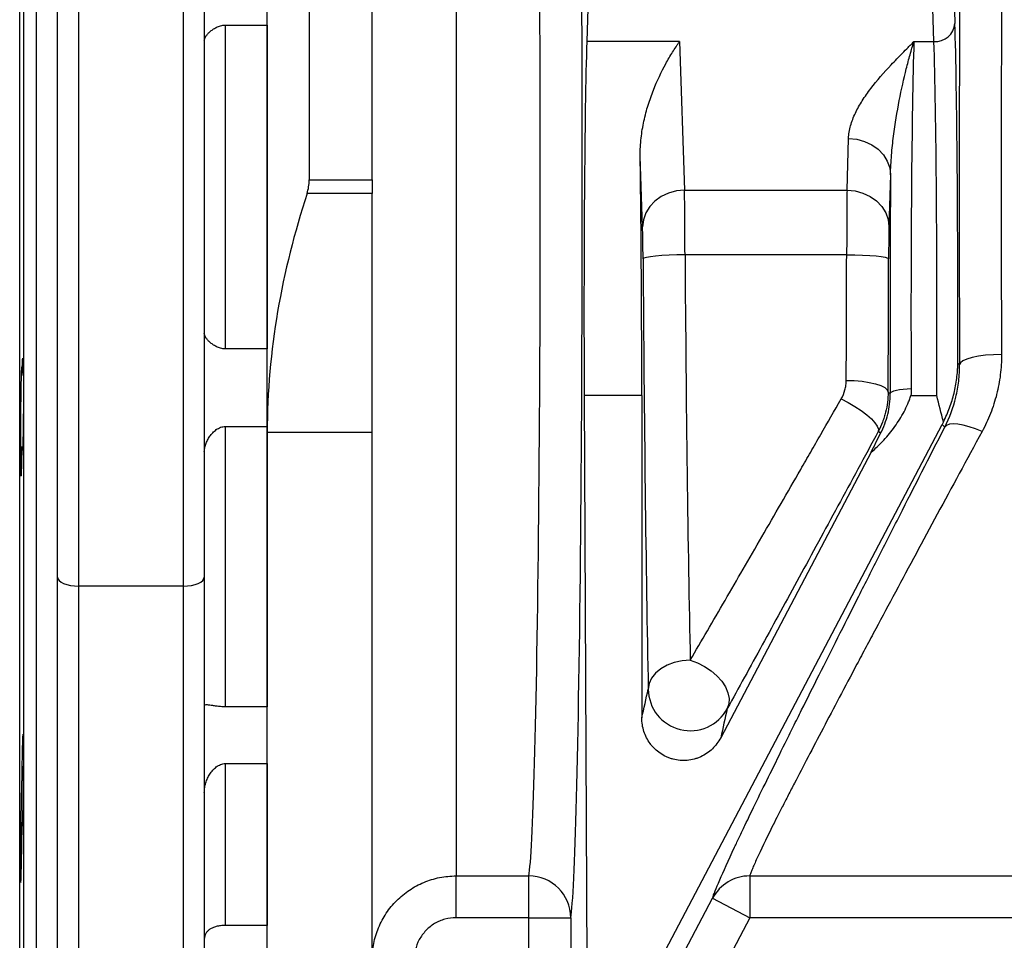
# Model space of a CAD drawing. Header units: millimetres. Extents: x 1605 to 5384, y 1283 to 6159.
# Tile 14 of 25: x 3776 to 4245, y 1704 to 2143. Entities that reach past the tile are written whole.
import ezdxf

# ---------------------------------------------------------------- set-up
doc = ezdxf.new("R2010")
doc.units = ezdxf.units.MM
doc.header["$LTSCALE"] = 2

msp = doc.modelspace()

# ---------------------------------------------------------------- linework, layer by layer
at = {"color": 7, "linetype": 'Continuous', "lineweight": 25}
for p, q in [((3775.96, 2062.87), (3775.96, 2542.87)), ((3777.88, 2062.87), (3777.88, 2432.87)), ((3783.96, 2062.87), (3783.96, 2432.87)), ((3783.96, 1692.87), (3783.96, 2432.87)), ((3913.96, 2373.64), (3913.96, 2066.24)), ((3893.96, 1945.9), (3893.96, 2357.21)), ((3943.96, 2066.24), (3943.96, 2299.51)), ((3793.96, 1876.91), (3793.96, 2226.02)), ((3863.96, 2226.02), (3863.96, 1876.91)), ((3803.96, 2221.8), (3803.96, 1872.69)), ((3853.96, 1872.69), (3853.96, 2221.8)), ((3983.96, 2216.06), (3983.96, 1734.52)), ((4219.83, 2203.63), (4221.73, 2140.83)), ((4211.74, 2132.17), (4209.84, 2194.97)), ((4047.61, 2177.82), (4046.23, 2132.17)), ((3873.96, 2140.02), (3893.96, 2140.02)), ((3873.96, 2140.02), (3873.96, 1985.71)), ((3893.96, 2140.02), (3893.96, 1985.71)), ((4090.45, 2132.17), (4046.23, 2132.17)), ((4090.45, 2132.17), (4092.84, 2061.33)), ((4202.18, 2132.17), (4211.74, 2132.17)), ((4170.3, 2061.33), (4171.04, 2085.94)), ((4072.84, 2043.92), (4071.71, 2077.59)), ((3913.96, 2066.24), (3943.96, 2066.24)), ((3943.96, 2066.24), (3943.96, 2059.75)), ((4191.04, 2068.62), (4190.3, 2044.01)), ((3775.96, 1582.87), (3775.96, 2062.87)), ((3777.88, 1692.87), (3777.88, 2062.87)), ((3783.96, 1692.87), (3783.96, 2062.87)), ((4092.84, 2061.33), (4170.3, 2061.33)), ((3943.96, 2059.75), (3912.93, 2059.75)), ((3943.96, 1945.9), (3943.96, 2059.75)), ((4170.13, 2030.6), (4093.08, 2030.6)), ((3893.96, 1985.71), (3873.96, 1985.71)), ((4223.1, 1978.9), (4223.95, 1978.21)), ((3776.66, 1973.12), (3777.12, 1973.12)), ((4045.01, 1963.44), (4046.29, 1689.27)), ((4072.48, 1963.44), (4045.01, 1963.44)), ((4072.48, 1963.44), (4072.48, 1809.86)), ((4189.91, 1965.13), (4190.87, 1964.4)), ((4200.76, 1963.44), (4213.04, 1963.44)), ((3873.96, 1948.75), (3893.96, 1948.75)), ((3873.96, 1948.75), (3873.96, 1815.12)), ((3893.96, 1948.75), (3893.96, 1815.12)), ((3898.71, 1347.73), (4215.59, 1949.62)), ((4216.92, 1948.46), (4215.59, 1949.62)), ((3943.96, 1945.9), (3893.96, 1945.9)), ((3893.96, 1692.87), (3893.96, 1945.9)), ((3943.96, 1694.53), (3943.96, 1945.9)), ((4186.31, 1945.48), (4185.18, 1946.39)), ((3777.12, 1938.83), (3776.36, 1938.83)), ((4181.73, 1936.45), (4110.08, 1800.36)), ((3793.96, 1622.87), (3793.96, 1876.91)), ((3853.96, 1872.69), (3803.96, 1872.69)), ((3863.96, 1876.91), (3863.96, 1622.87)), ((3893.96, 1815.12), (3873.96, 1815.12)), ((3873.96, 1788.06), (3893.96, 1788.06)), ((3873.96, 1788.06), (3873.96, 1710.9)), ((3893.96, 1788.06), (3893.96, 1710.9)), ((3777.11, 1783.38), (3777.12, 1783.38)), ((3777.12, 1758.28), (3776.48, 1758.28)), ((3983.96, 1734.52), (4018.61, 1734.52)), ((3983.96, 1714.62), (3983.96, 1734.52)), ((4018.61, 1714.62), (4018.61, 1734.52)), ((4123.94, 1734.52), (4283.96, 1734.52)), ((4123.94, 1734.52), (4123.94, 1714.62)), ((4106.24, 1723.93), (4123.94, 1714.62)), ((4123.94, 1714.62), (3938.58, 1362.38)), ((4018.61, 1714.62), (3983.96, 1714.62)), ((4018.61, 1714.62), (4038.61, 1714.62)), ((4018.61, 1692.09), (4018.61, 1714.62)), ((4038.61, 1714.62), (4038.61, 1692.09)), ((4283.96, 1714.62), (4123.94, 1714.62)), ((3893.96, 1710.9), (3873.96, 1710.9))]:
    msp.add_line(p, q, dxfattribs=at)
at = {"color": 8, "linetype": 'Continuous', "lineweight": 25}
for p, q in [((3803.96, 1872.69), (3803.96, 1612.87)), ((3853.96, 1612.87), (3853.96, 1872.69))]:
    msp.add_line(p, q, dxfattribs=at)
at = {"color": 7, "linetype": 'Continuous', "lineweight": 25, "flags": 128}
for points in [[(4171.04, 2085.94), (4174.92, 2085.59), (4178.66, 2084.58), (4182.1, 2082.97), (4185.12, 2080.82), (4187.61, 2078.2), (4189.47, 2075.22), (4190.63, 2071.98), (4191.04, 2068.62)], [(4092.84, 2061.33), (4088.95, 2060.97), (4085.21, 2059.96), (4081.76, 2058.34), (4078.73, 2056.17), (4076.25, 2053.53), (4074.39, 2050.54), (4073.24, 2047.29), (4072.84, 2043.92)], [(4170.3, 2061.33), (4174.18, 2060.97), (4177.91, 2059.97), (4181.36, 2058.36), (4184.38, 2056.21), (4186.87, 2053.59), (4188.73, 2050.6), (4189.88, 2047.37), (4190.3, 2044.01)], [(4093.08, 2030.6), (4089.22, 2030.54), (4085.5, 2030.41), (4082.07, 2030.21), (4079.05, 2029.95), (4076.56, 2029.65), (4074.7, 2029.3), (4073.52, 2028.94), (4073.08, 2028.56)], [(4170.13, 2030.6), (4173.99, 2030.56), (4177.7, 2030.44), (4181.13, 2030.26), (4184.15, 2030.02), (4186.64, 2029.72), (4188.5, 2029.39), (4189.68, 2029.02), (4190.12, 2028.65)], [(4243.94, 1983.05), (4240.08, 1982.94), (4236.37, 1982.65), (4232.94, 1982.2), (4229.92, 1981.6), (4227.43, 1980.87), (4225.57, 1980.04), (4224.39, 1979.14), (4223.95, 1978.21)], [(4169.91, 1970.71), (4173.77, 1970.59), (4177.49, 1970.26), (4180.92, 1969.74), (4183.94, 1969.04), (4186.43, 1968.2), (4188.29, 1967.24), (4189.47, 1966.21), (4189.91, 1965.13)], [(4190.87, 1964.4), (4191.09, 1964.85), (4191.68, 1965.29), (4192.61, 1965.7), (4193.86, 1966.06), (4195.37, 1966.35), (4197.08, 1966.57), (4198.94, 1966.71), (4200.87, 1966.76)], [(4167.52, 1961.89), (4170.85, 1960.16), (4174.06, 1958.27), (4177.04, 1956.29), (4179.69, 1954.29), (4181.9, 1952.34), (4183.61, 1950.52), (4184.74, 1948.88), (4185.27, 1947.49), (4185.18, 1946.39)], [(4234.65, 1946.28), (4231.54, 1947.57), (4228.52, 1948.61), (4225.69, 1949.36), (4223.13, 1949.82), (4220.91, 1949.95), (4219.1, 1949.76), (4217.75, 1949.26), (4216.92, 1948.46)], [(3793.96, 1876.91), (3794.15, 1876.09), (3794.72, 1875.3), (3795.65, 1874.57), (3796.89, 1873.93), (3798.4, 1873.4), (3800.13, 1873.01), (3802.01, 1872.77), (3803.96, 1872.69)], [(3853.96, 1872.69), (3855.91, 1872.77), (3857.79, 1873.01), (3859.52, 1873.4), (3861.03, 1873.93), (3862.27, 1874.57), (3863.2, 1875.3), (3863.77, 1876.09), (3863.96, 1876.91)], [(4095.57, 1837.34), (4091.69, 1837.03), (4087.96, 1836.23), (4084.52, 1834.94), (4081.49, 1833.22), (4079, 1831.15), (4077.15, 1828.79), (4075.99, 1826.23), (4075.57, 1823.58)], [(4095.57, 1837.34), (4099.04, 1836.08), (4102.39, 1834.38), (4105.49, 1832.3), (4108.25, 1829.92), (4110.56, 1827.32), (4112.34, 1824.59), (4113.53, 1821.83), (4114.08, 1819.13), (4113.98, 1816.59), (4113.24, 1814.3)], [(3913.17, 1357.04), (3924.09, 1377.78), (3998.6, 1519.37), (4106.24, 1723.93)]]:
    msp.add_lwpolyline(points, dxfattribs=at)
at = {"color": 7, "linetype": 'Continuous', "lineweight": 25}
for centre, radius, start, end in [((4212.27, 2141.66), 9.5, 266.7758, 355.0196), ((4095.58, 1823.73), 20.01, 180.4267, 331.9115), ((4283.96, 2682.87), 1040, 264.96012, 294.8381), ((4018.62, 1714.53), 19.99, 0.257, 90.0222), ((4123.85, 1714.58), 19.94, 89.7528, 152.0392), ((4283.96, 2682.87), 1050, 264.96012, 294.8381)]:
    msp.add_arc(centre, radius, start, end, dxfattribs=at)
at = {"color": 8, "linetype": 'Continuous', "lineweight": 25}
for centre, major_axis, ratio, start_param in [((4229.88, 2062.87), (0, 350), 0.017455, 0.972305), ((4249.87, 2062.87), (0, 330), 0.018513, 1.086646)]:
    msp.add_ellipse(centre, major_axis=major_axis, ratio=ratio, start_param=start_param, end_param=1.8151, dxfattribs=at)
at = {"color": 7, "linetype": 'Continuous', "lineweight": 25}
for centre, major_axis, ratio, start_param, end_param in [((4038, 2062.87), (0, 350), 0.017455, 3.24176, 5.195155), ((4018, 2062.87), (0, 330), 0.018513, 3.24176, 5.195155), ((4220.34, 2002.27), (0, 160), 0.017455, 4.565796, 5.759587), ((4047.54, 2002.27), (0, 150), 0.017455, 0.523599, 1.832596), ((4203.58, 2002.27), (0, 150), 0.018619, 0.523599, 1.809754), ((4210.34, 2002.27), (0, 150), 0.018619, 4.45059, 5.759587), ((4069.86, 2002.27), (-0.68, 150), 0.01686, 4.450513, 5.238404), ((4193.58, 2002.27), (0, 160), 0.017455, 1.143155, 1.809754), ((4092.75, 2026.69), (-0.09, 40), 0.00843, 4.810299, 5.759567), ((4170.47, 2026.69), (0, 40), 0.008728, 0.523599, 1.472867), ((4072.75, 2026.6), (-0.09, 20), 0.01686, 4.810242, 5.75951), ((4190.47, 2026.69), (0, 20), 0.017455, 0.523599, 1.472867), ((4078.8, 2062.78), (-1.58, 350), 0.01686, 1.668649, 2.323163), ((4098.8, 2062.87), (-1.58, 330), 0.017882, 1.66864, 2.323153), ((4164.05, 2062.87), (0, 330), 0.018513, 4.429371, 4.61446), ((4184.04, 2062.87), (0, 350), 0.017455, 4.429371, 4.61446)]:
    msp.add_ellipse(centre, major_axis=major_axis, ratio=ratio, start_param=start_param, end_param=end_param, dxfattribs=at)
for points, knots in [([(3863.96, 2132.77), (3863.96, 2133.04), (3864.03, 2133.34), (3864.27, 2133.98), (3864.45, 2134.31), (3864.91, 2135.01), (3865.18, 2135.37), (3865.83, 2136.1), (3866.2, 2136.48), (3867.04, 2137.22), (3867.5, 2137.59), (3868.26, 2138.12), (3868.52, 2138.29), (3869.08, 2138.63), (3869.38, 2138.8), (3869.99, 2139.1), (3870.31, 2139.24), (3870.98, 2139.5), (3871.33, 2139.62), (3872.05, 2139.81), (3872.42, 2139.89), (3873.18, 2139.99), (3873.57, 2140.02), (3873.96, 2140.02)], [0, 0, 0, 0, 0.125, 0.125, 0.25, 0.25, 0.375, 0.375, 0.5, 0.5, 0.625, 0.625, 0.6875, 0.6875, 0.75, 0.75, 0.8125, 0.8125, 0.875, 0.875, 0.9375, 0.9375, 1, 1, 1, 1]), ([(4071.71, 2077.59), (4071.67, 2080.54), (4071.84, 2083.4), (4072.47, 2088.95), (4072.93, 2091.65), (4074.07, 2096.89), (4074.75, 2099.44), (4076.28, 2104.38), (4077.13, 2106.75), (4079.81, 2113.57), (4081.81, 2117.75), (4084.97, 2123.53), (4086.04, 2125.37), (4087.68, 2128.01), (4088.23, 2128.87), (4089.06, 2130.13), (4089.48, 2130.75), (4089.9, 2131.37), (4090.17, 2131.77), (4090.31, 2131.97), (4090.45, 2132.17)], [0, 0, 0, 0, 0.125, 0.125, 0.25, 0.25, 0.375, 0.375, 0.5, 0.5, 0.75, 0.75, 0.875, 0.875, 0.9375, 0.9375, 0.96875, 0.984375, 0.984375, 1, 1, 1, 1]), ([(4171.04, 2085.94), (4171.11, 2088.02), (4171.45, 2090.06), (4172.57, 2094.1), (4173.35, 2096.11), (4175.23, 2100.08), (4176.34, 2102.05), (4178.2, 2104.99), (4178.86, 2105.96), (4180.22, 2107.9), (4180.93, 2108.86), (4184.6, 2113.66), (4187.9, 2117.41), (4193.12, 2122.97), (4194.91, 2124.82), (4197.62, 2127.58), (4198.98, 2128.96), (4200.58, 2130.57), (4201.27, 2131.25), (4201.73, 2131.71), (4201.96, 2131.94), (4202.18, 2132.17)], [0, 0, 0, 0, 0.125, 0.125, 0.25, 0.25, 0.375, 0.375, 0.4375, 0.4375, 0.5, 0.5, 0.75, 0.75, 0.875, 0.875, 0.9375, 0.96875, 0.984375, 0.984375, 1, 1, 1, 1]), ([(4191.04, 2068.62), (4191.08, 2071.81), (4191.26, 2074.95), (4191.76, 2081.13), (4192.09, 2084.18), (4193.23, 2093.09), (4194.18, 2098.75), (4196.27, 2109.43), (4197.39, 2114.45), (4199.15, 2121.48), (4199.75, 2123.74), (4200.66, 2127), (4201.11, 2128.6), (4201.57, 2130.15), (4201.88, 2131.17), (4202.03, 2131.67), (4202.18, 2132.17)], [0, 0, 0, 0, 0.125, 0.125, 0.25, 0.25, 0.5, 0.5, 0.75, 0.75, 0.875, 0.875, 0.9375, 0.96875, 0.96875, 1, 1, 1, 1]), ([(3912.93, 2059.75), (3913.26, 2060.77), (3913.52, 2061.82), (3913.87, 2063.99), (3913.96, 2065.11), (3913.96, 2066.24)], [0, 0, 0, 0, 0.5, 0.5, 1, 1, 1, 1]), ([(3912.93, 2059.75), (3906.91, 2041.21), (3902.15, 2022.48), (3895.67, 1984.56), (3893.96, 1965.36), (3893.96, 1945.9)], [0, 0, 0, 0, 0.5, 0.5, 1, 1, 1, 1]), ([(3873.96, 1985.71), (3873.57, 1985.71), (3873.19, 1985.74), (3872.43, 1985.84), (3872.05, 1985.92), (3871.33, 1986.11), (3870.98, 1986.23), (3870.31, 1986.49), (3869.99, 1986.63), (3869.07, 1987.09), (3868.51, 1987.43), (3867.49, 1988.15), (3867.03, 1988.52), (3866.2, 1989.26), (3865.83, 1989.63), (3865.18, 1990.36), (3864.9, 1990.73), (3864.21, 1991.78), (3863.96, 1992.41), (3863.96, 1992.97)], [0, 0, 0, 0, 0.0625, 0.0625, 0.125, 0.125, 0.1875, 0.1875, 0.25, 0.25, 0.375, 0.375, 0.5, 0.5, 0.625, 0.625, 0.75, 0.75, 1, 1, 1, 1]), ([(3777.12, 1973.12), (3777.15, 1974.71), (3777.18, 1976.09), (3777.23, 1977.84), (3777.25, 1978.38), (3777.28, 1979.31), (3777.3, 1979.71), (3777.33, 1980.39), (3777.35, 1980.67), (3777.39, 1981.08), (3777.4, 1981.22), (3777.44, 1981.36), (3777.45, 1981.36), (3777.49, 1981.22), (3777.51, 1981.07), (3777.54, 1980.66), (3777.55, 1980.39), (3777.58, 1979.88), (3777.58, 1979.69), (3777.6, 1979.28), (3777.6, 1979.06), (3777.64, 1977.88), (3777.66, 1976.72), (3777.69, 1974.98), (3777.69, 1974.61), (3777.7, 1973.87), (3777.7, 1973.48), (3777.71, 1972.3), (3777.72, 1971.48), (3777.73, 1970.18), (3777.73, 1969.74), (3777.73, 1968.83), (3777.74, 1968.37), (3777.74, 1966.97), (3777.74, 1966.02), (3777.74, 1964.08), (3777.74, 1963.09), (3777.74, 1961.58), (3777.73, 1961.07), (3777.73, 1960.06), (3777.73, 1959.55), (3777.72, 1958.04), (3777.71, 1957.04), (3777.7, 1955.05), (3777.69, 1954.05), (3777.66, 1951.14), (3777.64, 1949.31), (3777.6, 1946.73), (3777.58, 1945.91), (3777.55, 1944.36), (3777.54, 1943.63), (3777.49, 1941.6), (3777.46, 1940.48), (3777.4, 1939.14), (3777.38, 1938.75), (3777.35, 1938.13), (3777.33, 1937.88), (3777.3, 1937.52), (3777.28, 1937.4), (3777.25, 1937.32), (3777.23, 1937.34), (3777.2, 1937.53), (3777.18, 1937.7), (3777.15, 1938.17), (3777.14, 1938.47), (3777.12, 1938.83)], [0, 0, 0, 0, 0.0625, 0.0625, 0.09375, 0.09375, 0.125, 0.125, 0.15625, 0.15625, 0.1875, 0.1875, 0.21875, 0.21875, 0.25, 0.25, 0.28125, 0.28125, 0.296875, 0.296875, 0.3125, 0.3125, 0.375, 0.375, 0.390625, 0.390625, 0.40625, 0.40625, 0.4375, 0.4375, 0.453125, 0.453125, 0.46875, 0.46875, 0.5, 0.5, 0.53125, 0.53125, 0.546875, 0.546875, 0.5625, 0.5625, 0.59375, 0.59375, 0.625, 0.625, 0.6875, 0.6875, 0.71875, 0.71875, 0.75, 0.75, 0.8125, 0.8125, 0.84375, 0.84375, 0.875, 0.875, 0.90625, 0.90625, 0.9375, 0.9375, 0.96875, 0.96875, 1, 1, 1, 1]), ([(4243.94, 1983.05), (4243.96, 1979.78), (4243.76, 1976.57), (4242.98, 1970.24), (4242.39, 1967.12), (4241.22, 1962.5), (4240.78, 1960.97), (4239.8, 1957.94), (4239.26, 1956.43), (4237.51, 1951.97), (4236.17, 1949.09), (4234.65, 1946.28)], [0, 0, 0, 0, 0.25, 0.25, 0.5, 0.5, 0.625, 0.625, 0.75, 0.75, 1, 1, 1, 1]), ([(3776.9, 1977.05), (3776.9, 1977.05), (3776.88, 1977.17), (3776.82, 1976.73), (3776.75, 1975.68), (3776.67, 1973.83), (3776.6, 1971.37), (3776.54, 1968.32), (3776.48, 1964.79), (3776.43, 1960.86), (3776.39, 1956.66), (3776.36, 1952.29), (3776.35, 1947.89), (3776.34, 1943.59), (3776.35, 1939.49), (3776.37, 1935.72), (3776.4, 1932.39), (3776.44, 1929.59), (3776.5, 1927.38), (3776.56, 1925.9), (3776.62, 1925.11), (3776.65, 1925.14), (3776.67, 1925.15)], [0, 0, 0, 0, 0.001638, 0.055341, 0.109043, 0.162749, 0.216455, 0.270159, 0.323864, 0.377562, 0.43126, 0.48495, 0.538641, 0.592325, 0.64601, 0.699693, 0.753376, 0.807061, 0.860746, 0.914437, 0.968129, 1, 1, 1, 1]), ([(3777.12, 1973.12), (3777.1, 1974.06), (3777.05, 1975.71), (3777, 1976.41), (3776.97, 1976.71)], [0, 0, 0, 0, 0.571795, 1, 1, 1, 1]), ([(4216.26, 1950.93), (4217.39, 1953.17), (4218.36, 1955.42), (4220.03, 1959.95), (4220.73, 1962.24), (4221.87, 1966.89), (4222.31, 1969.25), (4222.76, 1972.83), (4222.88, 1974.03), (4223, 1975.85), (4223.03, 1976.46), (4223.08, 1977.67), (4223.09, 1978.29), (4223.1, 1978.9)], [0, 0, 0, 0, 0.25, 0.25, 0.5, 0.5, 0.75, 0.75, 0.875, 0.875, 0.9375, 0.9375, 1, 1, 1, 1]), ([(4216.92, 1948.46), (4219.23, 1953), (4220.98, 1957.75), (4222.76, 1965.2), (4223.21, 1967.74), (4223.82, 1972.94), (4223.96, 1975.56), (4223.95, 1978.21)], [0, 0, 0, 0, 0.5, 0.5, 0.75, 0.75, 1, 1, 1, 1]), ([(4167.52, 1961.89), (4168.29, 1963.24), (4168.88, 1964.66), (4169.49, 1966.88), (4169.64, 1967.63), (4169.85, 1969.17), (4169.91, 1969.94), (4169.91, 1970.71)], [0, 0, 0, 0, 0.5, 0.5, 0.75, 0.75, 1, 1, 1, 1]), ([(4095.57, 1837.34), (4100.93, 1846.51), (4106.47, 1856.02), (4117.86, 1875.64), (4123.72, 1885.75), (4135.73, 1906.56), (4141.9, 1917.25), (4149.79, 1930.98), (4151.38, 1933.74), (4154.57, 1939.3), (4156.18, 1942.1), (4161.01, 1950.53), (4164.26, 1956.19), (4167.52, 1961.89)], [0, 0, 0, 0, 0.25, 0.25, 0.5, 0.5, 0.75, 0.75, 0.8125, 0.8125, 0.875, 0.875, 1, 1, 1, 1]), ([(4181.73, 1936.45), (4183.9, 1938.26), (4185.92, 1940.19), (4189.71, 1944.26), (4191.47, 1946.41), (4193.89, 1949.8), (4194.67, 1950.97), (4196.14, 1953.34), (4196.83, 1954.55), (4198.12, 1957.02), (4198.72, 1958.28), (4199.54, 1960.19), (4199.8, 1960.84), (4200.18, 1961.81), (4200.3, 1962.14), (4200.53, 1962.79), (4200.65, 1963.12), (4200.76, 1963.44)], [0, 0, 0, 0, 0.25, 0.25, 0.5, 0.5, 0.625, 0.625, 0.75, 0.75, 0.875, 0.875, 0.9375, 0.9375, 0.96875, 0.96875, 1, 1, 1, 1]), ([(4189.91, 1965.13), (4189.9, 1961.85), (4189.49, 1958.64), (4188.51, 1954.72), (4188.28, 1953.94), (4187.79, 1952.38), (4187.52, 1951.61), (4186.63, 1949.32), (4185.95, 1947.83), (4185.18, 1946.39)], [0, 0, 0, 0, 0.5, 0.5, 0.625, 0.625, 0.75, 0.75, 1, 1, 1, 1]), ([(4186.31, 1945.48), (4187.05, 1946.91), (4187.71, 1948.39), (4188.85, 1951.44), (4189.33, 1952.99), (4190.49, 1957.73), (4190.89, 1961), (4190.87, 1964.4)], [0, 0, 0, 0, 0.25, 0.25, 0.5, 0.5, 1, 1, 1, 1]), ([(3863.96, 1936.64), (3863.96, 1937.25), (3864.02, 1937.86), (3864.27, 1939.1), (3864.45, 1939.74), (3864.91, 1940.99), (3865.18, 1941.61), (3865.83, 1942.84), (3866.21, 1943.46), (3867.04, 1944.63), (3867.5, 1945.19), (3868.25, 1945.99), (3868.52, 1946.25), (3869.08, 1946.75), (3869.37, 1946.99), (3869.99, 1947.44), (3870.31, 1947.65), (3870.98, 1948.02), (3871.33, 1948.19), (3872.05, 1948.46), (3872.42, 1948.57), (3873.18, 1948.71), (3873.57, 1948.75), (3873.96, 1948.75)], [0, 0, 0, 0, 0.125, 0.125, 0.25, 0.25, 0.375, 0.375, 0.5, 0.5, 0.625, 0.625, 0.6875, 0.6875, 0.75, 0.75, 0.8125, 0.8125, 0.875, 0.875, 0.9375, 0.9375, 1, 1, 1, 1]), ([(4106.24, 1723.93), (4106.73, 1725.64), (4107.86, 1728.56), (4111.36, 1736.67), (4113.72, 1741.87), (4117.44, 1749.8), (4118.23, 1751.47), (4119.86, 1754.91), (4120.71, 1756.69), (4123.37, 1762.21), (4125.26, 1766.13), (4131.32, 1778.57), (4135.84, 1787.77), (4142.08, 1800.37), (4143.36, 1802.95), (4145.32, 1806.9), (4145.98, 1808.23), (4147.31, 1810.9), (4147.98, 1812.25), (4151.37, 1819.05), (4154.16, 1824.64), (4162.8, 1841.88), (4168.89, 1853.98), (4178.51, 1873.01), (4181.79, 1879.5), (4186.84, 1889.45), (4188.54, 1892.8), (4191.97, 1899.54), (4193.69, 1902.93), (4202.38, 1920.02), (4209.55, 1934.06), (4216.92, 1948.46)], [0, 0, 0, 0, 0.125, 0.125, 0.25, 0.25, 0.28125, 0.28125, 0.3125, 0.3125, 0.375, 0.375, 0.5, 0.5, 0.53125, 0.53125, 0.546875, 0.546875, 0.5625, 0.5625, 0.625, 0.625, 0.75, 0.75, 0.8125, 0.8125, 0.84375, 0.84375, 0.875, 0.875, 1, 1, 1, 1]), ([(4185.18, 1946.39), (4178.64, 1934.27), (4172.23, 1922.42), (4159.68, 1899.26), (4153.53, 1887.95), (4141.51, 1865.88), (4135.63, 1855.12), (4127.03, 1839.41), (4124.2, 1834.24), (4118.64, 1824.11), (4115.91, 1819.15), (4113.24, 1814.3)], [0, 0, 0, 0, 0.25, 0.25, 0.5, 0.5, 0.75, 0.75, 0.875, 0.875, 1, 1, 1, 1]), ([(4234.65, 1946.28), (4227.31, 1932.76), (4220.2, 1919.62), (4206.44, 1894.13), (4199.8, 1881.78), (4190.19, 1863.86), (4187.05, 1857.99), (4182.44, 1849.35), (4180.91, 1846.49), (4177.92, 1840.87), (4176.45, 1838.1), (4169.21, 1824.49), (4163.83, 1814.31), (4153.9, 1795.41), (4149.35, 1786.68), (4144.22, 1776.76), (4143.23, 1774.83), (4141.78, 1772), (4141.3, 1771.07), (4140.37, 1769.25), (4139.91, 1768.36), (4137.67, 1763.96), (4136.03, 1760.71), (4131.55, 1751.72), (4129.16, 1746.76), (4126.49, 1740.92), (4125.75, 1739.25), (4124.89, 1737.15), (4124.64, 1736.52), (4124.23, 1735.41), (4124.06, 1734.93), (4123.94, 1734.52)], [0, 0, 0, 0, 0.125, 0.125, 0.25, 0.25, 0.3125, 0.3125, 0.34375, 0.34375, 0.375, 0.375, 0.5, 0.5, 0.625, 0.625, 0.65625, 0.65625, 0.671875, 0.671875, 0.6875, 0.6875, 0.75, 0.75, 0.875, 0.875, 0.9375, 0.9375, 0.96875, 0.96875, 1, 1, 1, 1]), ([(3776.7, 1925.12), (3776.72, 1925.29), (3776.77, 1925.63), (3776.85, 1927.07), (3776.93, 1929.3), (3777.03, 1932.96), (3777.09, 1936.67), (3777.12, 1938.83)], [0, 0, 0, 0, 0.16672, 0.333458, 0.500197, 0.708264, 1, 1, 1, 1]), ([(3873.96, 1815.12), (3873.57, 1815.12), (3873.19, 1815.12), (3872.43, 1815.16), (3872.05, 1815.18), (3871.33, 1815.24), (3870.98, 1815.28), (3870.31, 1815.36), (3869.99, 1815.4), (3869.07, 1815.53), (3868.51, 1815.61), (3867.49, 1815.77), (3867.03, 1815.84), (3866.2, 1815.95), (3865.83, 1815.99), (3865.18, 1816.03), (3864.9, 1816.03), (3864.21, 1815.96), (3863.96, 1815.82), (3863.96, 1815.57)], [0, 0, 0, 0, 0.0625, 0.0625, 0.125, 0.125, 0.1875, 0.1875, 0.25, 0.25, 0.375, 0.375, 0.5, 0.5, 0.625, 0.625, 0.75, 0.75, 1, 1, 1, 1]), ([(4110.08, 1800.36), (4109.05, 1798.4), (4107.73, 1796.64), (4105.31, 1794.31), (4104.44, 1793.61), (4102.61, 1792.36), (4101.64, 1791.81), (4100.1, 1791.1), (4099.57, 1790.88), (4098.51, 1790.5), (4097.98, 1790.33), (4096.35, 1789.9), (4095.25, 1789.7), (4093.55, 1789.55), (4092.98, 1789.52), (4091.85, 1789.52), (4091.28, 1789.54), (4089.6, 1789.69), (4088.49, 1789.88), (4086.84, 1790.31), (4086.3, 1790.48), (4085.24, 1790.86), (4084.72, 1791.07), (4083.2, 1791.77), (4082.22, 1792.32), (4080.36, 1793.59), (4079.5, 1794.3), (4078.3, 1795.45), (4077.92, 1795.85), (4077.19, 1796.69), (4076.84, 1797.12), (4075.85, 1798.46), (4075.27, 1799.4), (4074.27, 1801.35), (4073.84, 1802.36), (4072.82, 1805.51), (4072.48, 1807.66), (4072.48, 1809.86)], [0, 0, 0, 0, 0.125, 0.125, 0.1875, 0.1875, 0.25, 0.25, 0.28125, 0.28125, 0.3125, 0.3125, 0.375, 0.375, 0.40625, 0.40625, 0.4375, 0.4375, 0.5, 0.5, 0.53125, 0.53125, 0.5625, 0.5625, 0.625, 0.625, 0.6875, 0.6875, 0.71875, 0.71875, 0.75, 0.75, 0.8125, 0.8125, 0.875, 0.875, 1, 1, 1, 1]), ([(3777.12, 1783.38), (3777.14, 1784.37), (3777.15, 1785.36), (3777.18, 1787.29), (3777.2, 1788.25), (3777.23, 1790.09), (3777.25, 1790.97), (3777.27, 1792.24), (3777.28, 1792.66), (3777.3, 1793.47), (3777.31, 1793.87), (3777.35, 1795.81), (3777.38, 1797.15), (3777.43, 1798.56), (3777.44, 1798.83), (3777.45, 1799.34), (3777.46, 1799.58), (3777.49, 1800.24), (3777.51, 1800.62), (3777.53, 1801.09), (3777.54, 1801.23), (3777.55, 1801.48), (3777.56, 1801.58), (3777.58, 1801.85), (3777.6, 1801.96), (3777.62, 1802.05), (3777.64, 1802.02), (3777.65, 1801.87), (3777.66, 1801.81), (3777.67, 1801.64), (3777.68, 1801.54), (3777.69, 1801.19), (3777.7, 1800.89), (3777.71, 1800.16), (3777.72, 1799.72), (3777.74, 1798.24), (3777.74, 1797.03), (3777.74, 1794.87), (3777.74, 1794.11), (3777.73, 1792.5), (3777.73, 1791.66), (3777.72, 1789.9), (3777.71, 1788.97), (3777.7, 1787.09), (3777.69, 1786.13), (3777.67, 1784.18), (3777.66, 1783.18), (3777.64, 1781.15), (3777.62, 1780.14), (3777.6, 1778.13), (3777.58, 1777.14), (3777.55, 1775.15), (3777.54, 1774.15), (3777.51, 1772.23), (3777.49, 1771.3), (3777.46, 1769.49), (3777.44, 1768.61), (3777.4, 1766.92), (3777.39, 1766.12), (3777.35, 1764.61), (3777.33, 1763.9), (3777.3, 1762.59), (3777.28, 1762), (3777.25, 1760.92), (3777.23, 1760.43), (3777.18, 1759.17), (3777.15, 1758.59), (3777.12, 1758.28)], [0, 0, 0, 0, 0.03125, 0.03125, 0.0625, 0.0625, 0.09375, 0.09375, 0.109375, 0.109375, 0.125, 0.125, 0.1875, 0.1875, 0.203125, 0.203125, 0.21875, 0.21875, 0.25, 0.25, 0.265625, 0.265625, 0.28125, 0.28125, 0.3125, 0.3125, 0.34375, 0.34375, 0.359375, 0.359375, 0.375, 0.375, 0.40625, 0.40625, 0.4375, 0.4375, 0.5, 0.5, 0.53125, 0.53125, 0.5625, 0.5625, 0.59375, 0.59375, 0.625, 0.625, 0.65625, 0.65625, 0.6875, 0.6875, 0.71875, 0.71875, 0.75, 0.75, 0.78125, 0.78125, 0.8125, 0.8125, 0.84375, 0.84375, 0.875, 0.875, 0.90625, 0.90625, 0.9375, 0.9375, 1, 1, 1, 1]), ([(3863.96, 1774.34), (3863.96, 1775.11), (3864.02, 1775.87), (3864.27, 1777.39), (3864.45, 1778.15), (3864.91, 1779.62), (3865.18, 1780.34), (3865.83, 1781.74), (3866.21, 1782.42), (3867.04, 1783.72), (3867.5, 1784.33), (3868.25, 1785.18), (3868.52, 1785.46), (3869.08, 1785.99), (3869.37, 1786.24), (3869.99, 1786.71), (3870.31, 1786.92), (3870.98, 1787.31), (3871.33, 1787.48), (3872.05, 1787.76), (3872.42, 1787.87), (3873.18, 1788.02), (3873.57, 1788.06), (3873.96, 1788.06)], [0, 0, 0, 0, 0.125, 0.125, 0.25, 0.25, 0.375, 0.375, 0.5, 0.5, 0.625, 0.625, 0.6875, 0.6875, 0.75, 0.75, 0.8125, 0.8125, 0.875, 0.875, 0.9375, 0.9375, 1, 1, 1, 1]), ([(3777.11, 1783.39), (3777.11, 1783.39), (3777.09, 1783.42), (3777.05, 1783.11), (3776.98, 1782), (3776.91, 1780.17), (3776.83, 1777.71), (3776.76, 1774.66), (3776.68, 1771.12), (3776.61, 1767.19), (3776.54, 1762.99), (3776.48, 1758.62), (3776.43, 1754.23), (3776.39, 1749.92), (3776.36, 1745.82), (3776.35, 1742.06), (3776.34, 1738.72), (3776.35, 1735.93), (3776.37, 1733.72), (3776.4, 1732.23), (3776.43, 1731.45), (3776.46, 1731.48), (3776.47, 1731.49)], [0, 0, 0, 0, 0.001747, 0.055437, 0.109127, 0.162825, 0.216524, 0.270228, 0.323933, 0.377638, 0.431343, 0.485045, 0.538746, 0.59244, 0.646134, 0.699822, 0.753509, 0.807192, 0.860875, 0.914558, 0.96824, 1, 1, 1, 1]), ([(3776.49, 1731.46), (3776.51, 1731.63), (3776.55, 1731.97), (3776.62, 1733.41), (3776.7, 1735.64), (3776.78, 1738.65), (3776.86, 1742.29), (3776.94, 1746.08), (3777.01, 1750.2), (3777.07, 1754.31), (3777.11, 1757.03), (3777.12, 1758.28)], [0, 0, 0, 0, 0.109812, 0.219639, 0.329465, 0.466481, 0.576328, 0.686175, 0.796022, 0.90587, 1, 1, 1, 1]), ([(3943.96, 1694.53), (3943.96, 1697.16), (3944.22, 1699.76), (3944.98, 1703.59), (3945.29, 1704.86), (3946.05, 1707.37), (3946.5, 1708.61), (3948, 1712.24), (3949.23, 1714.54), (3951.4, 1717.8), (3952.19, 1718.86), (3953.86, 1720.9), (3954.74, 1721.87), (3957.5, 1724.63), (3959.51, 1726.29), (3962.79, 1728.48), (3963.92, 1729.17), (3966.23, 1730.4), (3968.59, 1731.52), (3971.04, 1732.4), (3973.54, 1733.16), (3974.83, 1733.49), (3978.7, 1734.26), (3981.32, 1734.52), (3983.96, 1734.52)], [0, 0, 0, 0, 0.125, 0.125, 0.1875, 0.1875, 0.25, 0.25, 0.375, 0.375, 0.4375, 0.4375, 0.5, 0.5, 0.625, 0.625, 0.6875, 0.6875, 0.75, 0.8125, 0.8125, 0.875, 0.875, 1, 1, 1, 1]), ([(3983.96, 1714.62), (3982.16, 1714.62), (3980.39, 1714.38), (3977.81, 1713.67), (3976.95, 1713.37), (3975.31, 1712.66), (3974.51, 1712.26), (3972.99, 1711.35), (3972.25, 1710.84), (3970.84, 1709.72), (3970.18, 1709.11), (3968.95, 1707.83), (3968.37, 1707.15), (3967.32, 1705.71), (3966.83, 1704.94), (3965.55, 1702.58), (3964.92, 1700.92), (3964.09, 1697.41), (3963.91, 1695.63), (3964, 1692.94), (3964.09, 1692.04), (3964.39, 1690.28), (3964.6, 1689.42), (3965.12, 1687.71), (3965.45, 1686.87), (3966.2, 1685.24), (3966.63, 1684.45), (3967.12, 1683.69)], [0, 0, 0, 0, 0.125, 0.125, 0.1875, 0.1875, 0.25, 0.25, 0.3125, 0.3125, 0.375, 0.375, 0.4375, 0.4375, 0.5, 0.5, 0.625, 0.625, 0.75, 0.75, 0.8125, 0.8125, 0.875, 0.875, 0.9375, 0.9375, 1, 1, 1, 1]), ([(3873.96, 1710.9), (3873.57, 1710.9), (3873.19, 1710.89), (3872.43, 1710.85), (3872.05, 1710.81), (3871.33, 1710.72), (3870.98, 1710.67), (3870.31, 1710.55), (3869.99, 1710.47), (3869.07, 1710.23), (3868.51, 1710.04), (3867.49, 1709.6), (3867.03, 1709.35), (3866.2, 1708.8), (3865.83, 1708.5), (3865.18, 1707.83), (3864.9, 1707.47), (3864.21, 1706.3), (3863.96, 1705.42), (3863.96, 1704.44)], [0, 0, 0, 0, 0.0625, 0.0625, 0.125, 0.125, 0.1875, 0.1875, 0.25, 0.25, 0.375, 0.375, 0.5, 0.5, 0.625, 0.625, 0.75, 0.75, 1, 1, 1, 1])]:
    msp.add_open_spline(points, degree=3, knots=knots, dxfattribs=at)
for points in [[(4200.87, 1966.76), (4200.87, 1965.65), (4200.84, 1964.55), (4200.76, 1963.44)], [(4216.26, 1950.93), (4215.22, 1955.11), (4214.13, 1959.28), (4213.04, 1963.44)], [(4216.26, 1950.93), (4216.04, 1950.49), (4215.82, 1950.06), (4215.59, 1949.62)], [(4181.73, 1936.45), (4183.32, 1939.58), (4184.8, 1942.51), (4186.31, 1945.48)], [(4072.48, 1809.86), (4073.51, 1814.41), (4074.54, 1818.99), (4075.57, 1823.58)], [(4113.24, 1814.3), (4112.19, 1809.64), (4111.13, 1804.99), (4110.08, 1800.36)]]:
    msp.add_open_spline(points, degree=3, dxfattribs=at)

doc.saveas('drawing.dxf')
